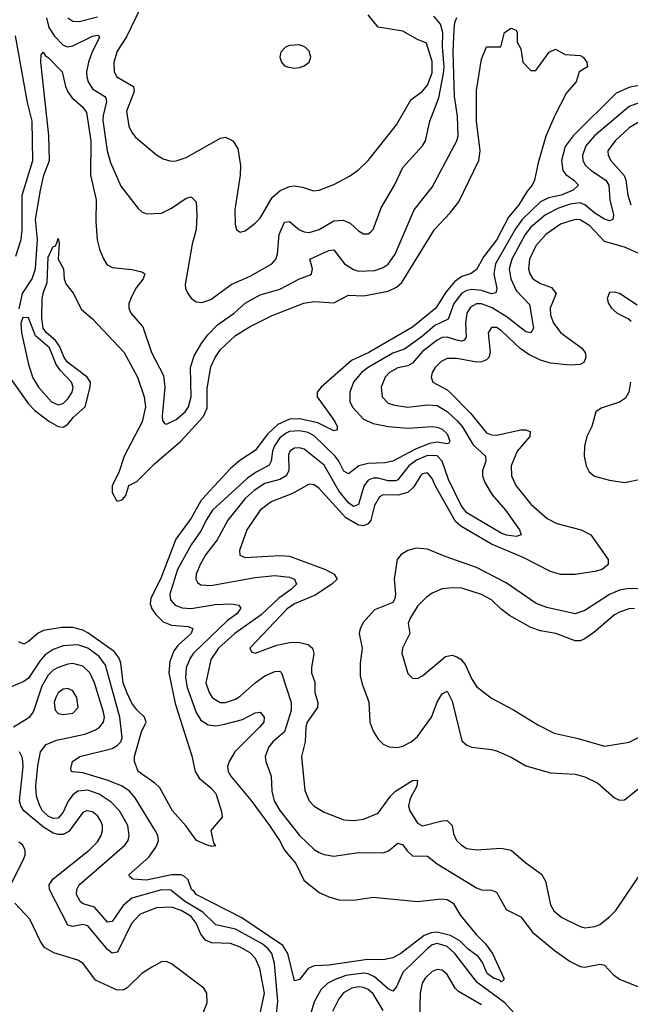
# Model space of a CAD drawing. Header units: inches. Extents: x 1552611 to 1694776, y 811966 to 917215.
# Tile 216 of 256: x 1581534 to 1584014, y 892724 to 896722. Entities that reach past the tile are written whole.
import ezdxf

# ---------------------------------------------------------------- set-up
doc = ezdxf.new("R2010")
doc.units = ezdxf.units.IN
doc.header["$MEASUREMENT"] = 0
doc.layers.add('B5889', color=7, linetype='Continuous')

msp = doc.modelspace()

# ---------------------------------------------------------------- linework, layer by layer
at = {"layer": 'B5889', "color": 5}
for points, elevation in [([(1582025.1, 896770), (1581967.2, 896652.8), (1581930, 896593.7), (1581916.6, 896550), (1581917.6, 896510), (1581928.6, 896490), (1581995.9, 896450), (1581998.3, 896430), (1581967.8, 896350), (1581977.6, 896290), (1581990, 896263.6), (1582004.8, 896244.8), (1582090, 896172.6), (1582116.3, 896156.3), (1582147.7, 896147.7), (1582170, 896148.5), (1582210, 896161.9), (1582350, 896241.3), (1582370, 896244.6), (1582399.3, 896230), (1582419.3, 896199.3), (1582431.1, 896130), (1582429.3, 896090.7), (1582408.1, 895950), (1582409.1, 895890), (1582414, 895870), (1582430, 895859.3), (1582450, 895864.4), (1582490, 895895.6), (1582510, 895916), (1582559.7, 896000.3), (1582591.9, 896028.1), (1582630, 896044.2), (1582650, 896047.3), (1582682.5, 896042.5), (1582726.7, 896026.7), (1582750, 896029.3), (1582810, 896052.8), (1582873.2, 896086.8), (1582910, 896112.1), (1582948.9, 896150), (1583064.9, 896295.1), (1583123.2, 896396.8), (1583170, 896431.9), (1583190, 896456.3), (1583210, 896506), (1583210, 896551.5), (1583186.9, 896626.9), (1583150, 896641), (1583090, 896674.8), (1582990, 896690.8), (1582950, 896741)], 880), ([(1581532.1, 895547.9), (1581545.2, 895610), (1581584.6, 895670), (1581597.9, 895710), (1581605.8, 895830), (1581598.6, 895910), (1581617.7, 896030), (1581632.5, 896090), (1581655.2, 896150), (1581651.7, 896251.7), (1581619.9, 896550), (1581620.7, 896579.3), (1581629, 896590), (1581636.6, 896576.6), (1581650, 896568.3), (1581706.1, 896510), (1581719.9, 896450), (1581729, 896429), (1581746.2, 896406.2), (1581790, 896366.6), (1581805, 896345), (1581822.4, 896230), (1581821.1, 896090), (1581844.9, 895990), (1581843.1, 895903.1), (1581848.7, 895828.7), (1581857.6, 895790), (1581873.3, 895753.3), (1581888.1, 895728.1), (1581910, 895715.5), (1581990, 895707.7), (1582030, 895698.7), (1582041.6, 895690), (1582035.6, 895670), (1582006.7, 895633.3), (1581986.3, 895593.7), (1581977.8, 895570), (1581977.4, 895550), (1581985.8, 895530), (1582034.2, 895474.2), (1582069, 895370), (1582117.3, 895277.3), (1582123.4, 895230), (1582111.9, 895111.9), (1582114.3, 895094.3), (1582122.7, 895082.7), (1582130, 895079), (1582170, 895098.7), (1582205.6, 895130), (1582219.6, 895150), (1582229.9, 895190), (1582227.3, 895310), (1582242.6, 895357.4), (1582273.7, 895410), (1582297.8, 895442.2), (1582337.3, 895482.7), (1582405.2, 895530), (1582449.6, 895570.4), (1582510, 895604.3), (1582590, 895627.3), (1582670, 895669.5), (1582713.8, 895686.2), (1582719.7, 895690), (1582723.7, 895710), (1582712.1, 895750), (1582790, 895784.6), (1582810, 895787), (1582852.7, 895730), (1582890, 895707.2), (1582910, 895701.1), (1582975.9, 895704.1), (1583010, 895715.3), (1583030, 895728.9), (1583059.5, 895770), (1583136.5, 895950), (1583210, 896041.5), (1583309.2, 896230), (1583315.1, 896250), (1583312.7, 896330), (1583300.4, 896410), (1583294.8, 896590), (1583298.4, 896681.6), (1583301.3, 896710), (1583308.9, 896731.1)], 840), ([(1581642.4, 896730), (1581652.4, 896690), (1581675.5, 896655.5), (1581710, 896618.8), (1581730, 896611.4), (1581750, 896615), (1581830, 896655), (1581850, 896659.2), (1581855.9, 896655.9), (1581857.7, 896650), (1581828.4, 896591.6), (1581813.8, 896550), (1581805.3, 896510), (1581805.9, 896490), (1581811.7, 896470), (1581830, 896440.5), (1581880.2, 896410), (1581883.7, 896403.7), (1581886.7, 896390), (1581872.4, 896332.4), (1581872.1, 896312.1), (1581889.7, 896189.7), (1581902.2, 896142.2), (1581945.3, 896045.3), (1582015.3, 895955.3), (1582030, 895941.1), (1582050, 895933.8), (1582110, 895936.5), (1582150, 895956), (1582210, 895997.6), (1582230, 896003.1), (1582250, 895982.8), (1582253.5, 895926.5), (1582250.9, 895870), (1582234.4, 895810), (1582206.4, 895646.4), (1582207.2, 895630), (1582216.4, 895610), (1582230, 895590.6), (1582250, 895576.4), (1582274.2, 895574.2), (1582310, 895585.4), (1582392.9, 895647.1), (1582470, 895680.4), (1582557.4, 895730), (1582573.7, 895750), (1582581.5, 895770), (1582587.8, 895850), (1582610, 895899.2), (1582630, 895902), (1582670, 895868.4), (1582690, 895860.1), (1582710, 895858.1), (1582750, 895869.5), (1582810, 895905.1), (1582847.3, 895907.3), (1582876.1, 895896.1), (1582910, 895864.2), (1582930, 895852), (1582950, 895852.2), (1582959.8, 895860.2), (1582970, 895870.6), (1583001.5, 895958.5), (1583055.7, 896050), (1583090, 896121.7), (1583170, 896209.3), (1583182.5, 896230), (1583199.3, 896310), (1583235.8, 896404.2), (1583256, 896504), (1583257.9, 896530), (1583250.9, 896610), (1583252.8, 896670), (1583243.2, 896703.2), (1583216.1, 896736.1)], 860), ([(1581728.7, 896730), (1581750, 896715.2), (1581775.1, 896715.1), (1581850, 896733.9)], 880), ([(1581492.4, 895270), (1581570, 895161.9), (1581595, 895135), (1581652.3, 895092.3), (1581690, 895069.7), (1581710, 895067), (1581730, 895079.9), (1581752.4, 895107.6), (1581799.7, 895150), (1581820.6, 895230), (1581821.7, 895250), (1581807.6, 895270), (1581729.2, 895330), (1581714.1, 895350), (1581696, 895396), (1581679.8, 895419.8), (1581643.3, 895450), (1581629.2, 895470), (1581624, 895510), (1581625.2, 895590), (1581630, 895615.8), (1581645.3, 895654.7), (1581650, 895758), (1581670, 895801.1), (1581677.5, 895802.5), (1581684.9, 895815.1), (1581690, 895834), (1581693.9, 895813.9), (1581690.2, 895750), (1581712.3, 895710), (1581714, 895670), (1581720.9, 895650), (1581751.2, 895611.2), (1581784.7, 895544.7), (1581830, 895507.2), (1581958.7, 895370), (1582011.8, 895270), (1582039.7, 895190), (1582045.2, 895150), (1582031.1, 895088.9), (1581957.9, 894950), (1581936.4, 894883.6), (1581909.7, 894830), (1581910, 894802.6), (1581926.6, 894770), (1581930, 894766.6), (1581950, 894772.4), (1581965.4, 894790), (1581976.8, 894830), (1582010, 894846.9), (1582081.4, 894918.6), (1582188, 895010), (1582279.7, 895110), (1582295.4, 895144.6), (1582295.6, 895224.4), (1582310, 895312.8), (1582327.4, 895350), (1582350, 895383), (1582410, 895439), (1582470, 895476.6), (1582558.9, 895521.1), (1582688.5, 895571.5), (1582730, 895577.3), (1582810, 895572.4), (1582870, 895603.5), (1582930, 895601), (1583030, 895620.1), (1583064.6, 895635.4), (1583085.8, 895654.2), (1583219.4, 895870), (1583283, 895937), (1583317.5, 895982.5), (1583399.5, 896150), (1583403.8, 896190), (1583388.9, 896310), (1583390, 896434), (1583410, 896562), (1583430, 896612), (1583488, 896612), (1583503, 896670), (1583530, 896687.2), (1583550, 896679.5), (1583555, 896670), (1583554.6, 896630), (1583570, 896602.8), (1583578, 896550), (1583610, 896515.5), (1583630, 896516), (1583684, 896590), (1583710, 896602), (1583750, 896581), (1583810, 896576.4), (1583822.8, 896570), (1583837.3, 896550), (1583841, 896530), (1583806.8, 896510), (1583794.8, 896470), (1583755.5, 896424.5), (1583707.2, 896332.8), (1583671.1, 896248.9), (1583640, 896140), (1583625.2, 896070), (1583615.8, 896050), (1583594.7, 896025.3), (1583561.5, 895970), (1583519.5, 895920.5), (1583472.2, 895830), (1583419, 895761), (1583390, 895708.2), (1583368, 895692), (1583330, 895678.7), (1583301.7, 895658.3), (1583264.3, 895615.7), (1583223.9, 895550), (1583130, 895473.7), (1582951.4, 895370), (1582881.6, 895338.4), (1582758, 895230), (1582742.2, 895210), (1582741.7, 895190), (1582814.4, 895090), (1582824, 895070), (1582822.8, 895057.2), (1582810, 895052.8), (1582745.2, 895085.2), (1582670, 895101.1), (1582630, 895099.5), (1582581.9, 895078.1), (1582541.1, 895038.9), (1582490, 894972.5), (1582427.9, 894932.1), (1582390, 894899.4), (1582290, 894791.8), (1582270, 894767.8), (1582230, 894698.1), (1582167.9, 894612.1), (1582106.2, 894450), (1582066.1, 894373.9), (1582063.8, 894350), (1582070.5, 894330), (1582086.3, 894306.3), (1582117, 894277), (1582150, 894263.5), (1582218, 894258), (1582237.4, 894250), (1582230.9, 894230), (1582177.8, 894182.2), (1582160.6, 894159.4), (1582143.4, 894116.6), (1582140.2, 894070), (1582165, 893945), (1582233.1, 893733.1), (1582246, 893670), (1582263.1, 893643.1), (1582310, 893603.8), (1582330, 893579.7), (1582353.4, 893506.6), (1582356.5, 893483.5), (1582310.4, 893429.6), (1582320.5, 893380.5), (1582328.1, 893368.9)], 820), ([(1581518.7, 895761.3), (1581540.1, 895830), (1581544.4, 895870), (1581543.9, 896010), (1581586.8, 896150), (1581584.2, 896310), (1581565, 896385), (1581516.3, 896656.3)], 860), ([(1584050, 896455.2), (1584012.1, 896447.9), (1583957.1, 896422.9), (1583782.2, 896250), (1583750, 896206.3), (1583734.7, 896150), (1583740.1, 896110), (1583752.9, 896092.9), (1583785.2, 896070), (1583803.5, 896050), (1583782.5, 896030), (1583733.8, 896010), (1583682.1, 895997.9), (1583650, 895982.1), (1583575, 895910), (1583547.2, 895872.8), (1583466, 895730), (1583460.4, 895690), (1583472, 895630), (1583467.3, 895612.7), (1583450, 895609.3), (1583410, 895621.8), (1583370, 895625.8), (1583350, 895621.8), (1583330, 895611.3), (1583297.2, 895570), (1583274.4, 895505.6), (1583219.6, 895480.4), (1583170, 895436.9), (1583096.4, 895383.6), (1583050, 895367.7), (1582949, 895310), (1582921.9, 895290), (1582889.6, 895250), (1582875, 895210), (1582875.4, 895170), (1582886.8, 895146.8), (1582930, 895100.3), (1582970, 895083), (1583030.1, 895070.1), (1583110, 895063.7), (1583210, 895070.1), (1583230, 895067), (1583250, 895059.1), (1583270, 895040.6), (1583280.6, 895010), (1583277, 895003), (1583270, 894999.4), (1583230, 895006.4), (1583198.4, 895001.6), (1583141.4, 894978.6), (1583050, 894929.1), (1583017.4, 894922.6), (1582950, 894919.9), (1582911.1, 894910), (1582870, 894877.8), (1582850, 894888.2), (1582830.3, 894930), (1582815.1, 894950), (1582730, 895031.9), (1582705.2, 895045.2), (1582670, 895052.8), (1582630.3, 895049.7), (1582616.4, 895043.6), (1582590, 895023.7), (1582568.7, 894991.3), (1582561.1, 894970), (1582555.6, 894930), (1582546.8, 894913.2), (1582494.6, 894885.4), (1582459.7, 894860.3), (1582317.2, 894730), (1582291.2, 894690), (1582271.5, 894648.5), (1582229.8, 894590.2), (1582174.6, 894490), (1582143.4, 894390), (1582146.2, 894366.2), (1582165.3, 894345.3), (1582193.6, 894333.6), (1582230, 894330.8), (1582327.8, 894347.8), (1582394, 894350), (1582424.2, 894344.2), (1582432.2, 894332.2), (1582415.2, 894310), (1582378.1, 894281.9), (1582239.7, 894150), (1582226.2, 894130), (1582209.7, 894090), (1582207.2, 894050), (1582213.6, 894010), (1582250, 893908.5), (1582270, 893877.9), (1582299.1, 893859.1), (1582330, 893854.4), (1582360.3, 893859.7), (1582439.2, 893880.8), (1582490, 893907.2), (1582510, 893910.2), (1582526.7, 893890), (1582525.4, 893870), (1582508.5, 893850), (1582407.9, 893750), (1582385, 893710), (1582378.4, 893690), (1582380.7, 893670), (1582391.5, 893650), (1582472.5, 893552.5), (1582548.8, 893450), (1582589.3, 893389.3), (1582609.2, 893350), (1582656.1, 893296.1), (1582687.7, 893227.7), (1582750, 893178.8), (1582790, 893160.1), (1582830, 893148.9), (1582890, 893147.5), (1582970, 893159), (1583150, 893141.8), (1583247.5, 893152.5), (1583270.4, 893150.4), (1583294.5, 893134.5), (1583324.5, 893084.5), (1583387.6, 893007.6), (1583425.6, 892970), (1583454.8, 892930), (1583500.4, 892830), (1583498.7, 892821.3), (1583490, 892815.1), (1583482.3, 892822.3), (1583458.9, 892830), (1583432.4, 892850), (1583413.9, 892893.9), (1583397.5, 892917.5), (1583354, 892950), (1583322.1, 892982.1), (1583283.9, 893003.9), (1583230, 893017.4), (1583205, 893015), (1583176.5, 893003.5), (1583081.6, 892930), (1583050, 892913.7), (1583010, 892905), (1582946.9, 892906.9), (1582790, 892883.5), (1582730, 892880.4), (1582705.8, 892870), (1582670, 892825.7), (1582650, 892819.7), (1582623.3, 892930), (1582602.5, 892962.5), (1582435.6, 893075.6), (1582251.3, 893170), (1582243, 893183), (1582231.8, 893190), (1582218, 893230), (1582203.9, 893243.9), (1582189.9, 893249.9), (1582150, 893249.9), (1582048.6, 893228.6), (1581993, 893233), (1581981.4, 893241.4), (1581976.9, 893250), (1582058.4, 893321.6), (1582090, 893366.7), (1582097.4, 893390), (1582094.3, 893410), (1582083.6, 893430), (1582002.8, 893562.8), (1581979.5, 893590), (1581950.4, 893610.4), (1581893.6, 893633.6), (1581790, 893663.9), (1581747.8, 893667.8), (1581743.6, 893670), (1581742, 893682), (1581748.7, 893710), (1581778, 893730), (1581910, 893762.9), (1581930, 893774.7), (1581944.1, 893790), (1581950, 893806), (1581941, 893890), (1581881.7, 894101.7), (1581856.8, 894136.8), (1581810, 894170.6), (1581770, 894183.3), (1581710, 894179.2), (1581670, 894165), (1581637.1, 894142.9), (1581618, 894122), (1581570, 894049.1), (1581550, 894035.2), (1581490, 894008.9)], 840), ([(1584050, 896384.8), (1584010.1, 896369.9), (1583869.1, 896250), (1583834.2, 896210), (1583819.4, 896170), (1583821.7, 896150), (1583832.3, 896130), (1583854.7, 896110), (1583915.1, 896070), (1583926.5, 896050), (1583930.5, 895990), (1583945.3, 895930), (1583943.1, 895910), (1583930, 895905.2), (1583910, 895911.6), (1583870, 895936.2), (1583830, 895969.9), (1583810, 895977.8), (1583770, 895973.5), (1583723.2, 895956.8), (1583670, 895929.6), (1583610, 895878.8), (1583587.4, 895850), (1583532.6, 895750), (1583522.6, 895710), (1583528.3, 895670), (1583550, 895622.4), (1583605.3, 895565.3), (1583621, 895470), (1583610.4, 895450), (1583590, 895455), (1583514.6, 895514.6), (1583452.6, 895552.6), (1583410, 895568.6), (1583390, 895568.4), (1583365.3, 895554.7), (1583350.1, 895530), (1583344.1, 895490), (1583347.6, 895432.4), (1583338.7, 895421.3), (1583330, 895417), (1583310, 895420.1), (1583270, 895432.9), (1583250, 895431.8), (1583230, 895421.1), (1583170, 895375), (1583130, 895326.7), (1583110, 895316.4), (1583070, 895308), (1583036.6, 895290), (1583018.2, 895270), (1583001.5, 895230), (1583005.6, 895190), (1583030, 895164.8), (1583056.3, 895156.3), (1583110, 895148.9), (1583190, 895158.2), (1583230, 895155.2), (1583270, 895130.5), (1583312.5, 895092.5), (1583330.8, 895070), (1583375.5, 894995.5), (1583425.8, 894950), (1583427.5, 894930), (1583413.3, 894890), (1583413.9, 894870), (1583423.2, 894843.2), (1583453.3, 894793.3), (1583507, 894730), (1583564, 894650), (1583570.2, 894629.8), (1583550, 894623.7), (1583510.7, 894629.3), (1583490, 894636.9), (1583350, 894719.5), (1583326.7, 894750), (1583275.5, 894855.5), (1583250.1, 894930.1), (1583230, 894951.4), (1583190, 894952), (1583146.2, 894933.8), (1583114.4, 894910), (1583070, 894853.3), (1583062.4, 894850), (1583030.7, 894849.3), (1582990, 894860.4), (1582970, 894860.3), (1582950, 894852.6), (1582932.4, 894827.6), (1582910, 894753.8), (1582890, 894745.9), (1582870, 894759.7), (1582829.6, 894809.6), (1582770, 894913), (1582690, 894978.2), (1582670, 894983.9), (1582650, 894982.7), (1582631, 894970), (1582625.2, 894954.8), (1582626.8, 894890), (1582615.6, 894870), (1582590, 894855.3), (1582530, 894838.8), (1582486.1, 894810), (1582450, 894778.3), (1582378.9, 894690), (1582335.6, 894610), (1582289.6, 894550), (1582267.2, 894510), (1582250.8, 894470), (1582249.5, 894450), (1582256.5, 894436.5), (1582270, 894426.9), (1582310, 894425.1), (1582490, 894457.2), (1582570, 894465.9), (1582630, 894458.4), (1582650.2, 894450), (1582656.2, 894436.2), (1582658.2, 894430), (1582637.3, 894410), (1582586.6, 894373.4), (1582514.2, 894305.8), (1582408.2, 894230), (1582340.8, 894170), (1582310, 894124), (1582290.1, 894030), (1582303.1, 893990), (1582315.6, 893970), (1582348.5, 893950), (1582370, 893949), (1582410, 893963.1), (1582430, 893975.5), (1582490.5, 894030), (1582530, 894058), (1582570, 894075.4), (1582590, 894076.9), (1582597.2, 894070), (1582636.2, 893950), (1582637.1, 893917.1), (1582609.4, 893830.6), (1582561.6, 893790), (1582546.4, 893770), (1582531.6, 893730), (1582533.7, 893710), (1582555.4, 893650), (1582557.8, 893590), (1582567.9, 893550), (1582590, 893511.8), (1582670, 893410.2), (1582730, 893353.5), (1582750, 893340.6), (1582770, 893332.5), (1582810, 893326), (1582910, 893340.9), (1583010, 893339.8), (1583032.5, 893347.5), (1583070, 893378.3), (1583090, 893371.6), (1583107.3, 893347.3), (1583130, 893327.8), (1583190, 893325.4), (1583230, 893294), (1583390, 893197.4), (1583410, 893189.5), (1583450, 893187.8), (1583470, 893179.2), (1583509.7, 893109.7), (1583570, 893079.7), (1583617.1, 893017.1), (1583704.6, 892944.6), (1583770, 892897.7), (1583810, 892877.8), (1583830, 892875.2), (1583890, 892887.7), (1583910, 892882.6), (1583944.7, 892844.7), (1583970, 892825.8), (1584060.4, 892790)], 860), ([(1584050, 896306.5), (1584010, 896282.2), (1583952.3, 896230), (1583923.6, 896190), (1583923.9, 896170), (1583935.3, 896150), (1583988.7, 896088.7), (1583996.3, 896070), (1584003.9, 896010), (1584016.9, 895970)], 880), ([(1584070, 895763.4), (1583990, 895798.6), (1583910, 895821.2), (1583850, 895885), (1583810, 895908.7), (1583790, 895910.3), (1583730, 895891.4), (1583670.7, 895850), (1583630, 895803.7), (1583604.1, 895750), (1583600.8, 895710), (1583606, 895690), (1583618.8, 895670), (1583650, 895650.6), (1583694.6, 895634.6), (1583713, 895610), (1583689, 895550), (1583690, 895522), (1583701.7, 895490), (1583732.5, 895450), (1583816.3, 895390), (1583830.8, 895370), (1583833.1, 895350), (1583825.2, 895330), (1583810, 895321.5), (1583770, 895319), (1583690, 895327.1), (1583650, 895339.9), (1583602, 895362), (1583566.2, 895386.2), (1583490, 895460.5), (1583470, 895471.6), (1583450, 895472.3), (1583437.4, 895450), (1583444.6, 895370), (1583439.1, 895350), (1583430, 895340.4), (1583410, 895332.4), (1583390, 895331.3), (1583310, 895345.8), (1583270, 895345.8), (1583245.9, 895334.1), (1583221.4, 895310), (1583208.9, 895290), (1583205.4, 895270), (1583212.3, 895250), (1583270, 895218.6), (1583285, 895205), (1583364.4, 895124.4), (1583430, 895045.1), (1583450, 895035.9), (1583470, 895035), (1583570, 895056), (1583590, 895056.8), (1583607.2, 895050), (1583605.8, 895030), (1583555.3, 894970), (1583530.9, 894910.9), (1583531.9, 894870), (1583549.5, 894830), (1583610, 894755.3), (1583676.6, 894696.6), (1583716, 894676), (1583814, 894650), (1583853.6, 894630), (1583924.9, 894530), (1583924.2, 894510), (1583899.6, 894490), (1583870, 894480.9), (1583790, 894468.7), (1583730, 894469.6), (1583690, 894481.5), (1583578.5, 894538.5), (1583450, 894592.6), (1583326.1, 894666.1), (1583303.9, 894683.9), (1583222.2, 894830), (1583210, 894859.2), (1583190, 894881.7), (1583170, 894877.6), (1583161.6, 894870), (1583135.2, 894824.8), (1583110, 894801.6), (1583070, 894790.8), (1583010, 894793.3), (1582995.1, 894784.9), (1582974.8, 894750), (1582959.9, 894690), (1582950, 894675), (1582930, 894667.1), (1582909.6, 894669.6), (1582859.3, 894699.3), (1582750, 894818.8), (1582730, 894833.2), (1582710, 894836.1), (1582642.4, 894797.6), (1582556, 894764), (1582510.7, 894730), (1582456.6, 894650), (1582426.1, 894566.1), (1582428, 894548), (1582450, 894537.8), (1582590, 894546.4), (1582630, 894543.3), (1582775.8, 894490), (1582811.3, 894470), (1582822.8, 894450), (1582802.3, 894430), (1582734.5, 894385.5), (1582650, 894350.9), (1582619.9, 894330), (1582468.9, 894170), (1582475.5, 894155.5), (1582490.5, 894150.5), (1582577.9, 894182.1), (1582630, 894193.3), (1582664.9, 894195.1), (1582705.8, 894185.8), (1582722.8, 894170), (1582728.1, 894148.1), (1582718.5, 894090), (1582719.5, 894070), (1582732.3, 894032.3), (1582732.7, 893990), (1582745.5, 893950), (1582743.4, 893930), (1582701.3, 893870), (1582695.7, 893850), (1582693.8, 893790), (1582678.8, 893730), (1582691.9, 893591.9), (1582710.2, 893550.2), (1582730, 893528.2), (1582770, 893504.7), (1582850, 893473.8), (1582890, 893471), (1582930, 893476), (1582990, 893500.9), (1583039.7, 893570), (1583060.4, 893590), (1583130, 893633.6), (1583150, 893634.2), (1583147.5, 893610), (1583120.5, 893559.5), (1583113.2, 893530), (1583118.2, 893510), (1583150, 893459.8), (1583170, 893449.5), (1583249.4, 893469.4), (1583270.6, 893470.6), (1583290, 893450.3), (1583296.5, 893416.5), (1583307.7, 893390), (1583328, 893370), (1583350, 893357.4), (1583390, 893351.7), (1583490, 893357.8), (1583530.3, 893350), (1583590, 893298.9), (1583653.2, 893253.2), (1583670, 893224.9), (1583690, 893128.4), (1583704.2, 893104.2), (1583736.6, 893076.6), (1583810, 893039.7), (1583830, 893034.6), (1583870, 893040.1), (1583890, 893048.9), (1583930, 893078.9), (1583954.9, 893105.1), (1584070, 893275.8)], 880), ([(1584042.2, 895562.2), (1583970, 895609.6), (1583950, 895615.4), (1583930, 895613.6), (1583920.4, 895590), (1583925.3, 895570), (1583938.4, 895550), (1583960.5, 895530), (1584007.4, 895507.4), (1584018.1, 895498.1)], 920), ([(1584014.7, 895250), (1584008.3, 895210), (1583994.6, 895185.4), (1583970, 895168.6), (1583895.7, 895144.3), (1583873.8, 895130), (1583857.8, 895070), (1583837, 895030), (1583827.8, 894990), (1583826.7, 894950), (1583834.4, 894910), (1583846.6, 894886.6), (1583868.8, 894868.8), (1583930, 894851.8), (1583990, 894843.2), (1584070, 894859)], 920), ([(1584111.6, 894408.4), (1584010, 894412.7), (1583970, 894405.9), (1583930, 894387.8), (1583830, 894322.5), (1583790, 894309), (1583675.2, 894335.2), (1583631.5, 894351.5), (1583510, 894435.8), (1583390, 894498), (1583262, 894542), (1583190, 894572.1), (1583144.4, 894575.6), (1583110, 894566.8), (1583084, 894550), (1583067.6, 894530), (1583054.5, 894450), (1583061, 894390), (1583058.2, 894370), (1583050, 894356.1), (1582974.6, 894325.4), (1582930, 894275.6), (1582916.3, 894250), (1582913.2, 894230), (1582924.4, 894170), (1582916.2, 894110), (1582917.4, 894057.4), (1582924.7, 894024.7), (1582952.3, 893952.3), (1582955.9, 893870), (1582970, 893832.7), (1582990, 893800.3), (1583010, 893780.9), (1583034.8, 893770), (1583067.3, 893767.3), (1583090, 893771.7), (1583123.5, 893790), (1583150, 893811.6), (1583206, 893890), (1583229.1, 893950.9), (1583243.9, 893976.1), (1583250, 893985), (1583270, 893995.2), (1583290, 893955.3), (1583330, 893793.7), (1583350, 893776.1), (1583370, 893768.4), (1583450, 893759.3), (1583470, 893753.2), (1583530, 893727.5), (1583590, 893692.9), (1583690, 893664), (1583790, 893658.7), (1583830, 893647.8), (1583881.9, 893621.9), (1583950, 893562.4), (1583970, 893553.6), (1583990, 893554.2), (1584070, 893618.6)], 920), ([(1584031.8, 894331.8), (1584010, 894329.9), (1583970, 894316.6), (1583950, 894304.9), (1583866.3, 894233.7), (1583830, 894207.9), (1583810, 894199.8), (1583790, 894200.2), (1583711.8, 894230), (1583650, 894240.2), (1583610, 894253.6), (1583523.5, 894303.5), (1583489, 894329), (1583450, 894367), (1583410, 894388.6), (1583330, 894413.3), (1583290, 894415.2), (1583249.4, 894410.6), (1583210, 894393.3), (1583184.5, 894375.5), (1583150, 894341.1), (1583118.4, 894290), (1583111.3, 894270), (1583118, 894230), (1583089.4, 894170.6), (1583086.4, 894150), (1583110, 894068), (1583130, 894048.4), (1583150, 894047), (1583170, 894058), (1583263.8, 894136.2), (1583290, 894141.6), (1583310, 894135.4), (1583325.5, 894125.5), (1583343.8, 894103.8), (1583370, 894044.9), (1583390, 894014.4), (1583450, 893967.4), (1583539.8, 893919.8), (1583638.6, 893858.6), (1583705, 893825), (1583803, 893803), (1583910, 893772.2), (1584010, 893788.8), (1584077.2, 893822.8)], 940), ([(1582328.1, 893368.9), (1582315.6, 893364.4), (1582296, 893370), (1582251.6, 893390), (1582209.2, 893449.2), (1582154, 893510), (1582102.6, 893602.6), (1582082.3, 893622.3), (1582014.8, 893670), (1582000.8, 893710), (1582000.3, 893730), (1582028.3, 893830), (1582048.1, 893870), (1582041.4, 893890), (1582010, 893919.9), (1581990, 893946.6), (1581970, 893987.8), (1581954.2, 894030), (1581944.3, 894110), (1581937.3, 894130), (1581916.9, 894156.9), (1581810, 894232.3), (1581790, 894242.8), (1581750, 894253.9), (1581705.3, 894254.7), (1581630, 894241.6), (1581608.4, 894231.6), (1581570, 894197.2), (1581550, 894186), (1581530, 894196.1)], 820), ([(1582568.8, 892610), (1582583, 892737), (1582569, 892890), (1582558.4, 892930), (1582543.6, 892950), (1582518.9, 892970), (1582410, 893029), (1582330, 893047.1), (1582277.9, 893097.9), (1582202.6, 893142.6), (1582147.5, 893187.5), (1582110, 893188.6), (1581990, 893154.8), (1581954.4, 893125.6), (1581910, 893060.2), (1581890, 893057.3), (1581838.2, 893118.2), (1581792.3, 893132.3), (1581780.8, 893140.8), (1581764.2, 893170), (1581765.4, 893190), (1581775.7, 893210), (1581960.9, 893370), (1581973.9, 893390), (1581978.6, 893410), (1581972.6, 893450), (1581938.8, 893510), (1581905, 893545), (1581857.3, 893577.3), (1581810, 893593.4), (1581770, 893590.3), (1581750, 893575.3), (1581731.3, 893548.7), (1581710, 893504.2), (1581690, 893480.2), (1581670, 893478.6), (1581650, 893488.1), (1581627.1, 893510), (1581615.1, 893530), (1581602, 893570), (1581599.8, 893610), (1581606.9, 893693.1), (1581618.9, 893750), (1581641.5, 893778.5), (1581682.9, 893797.1), (1581798.9, 893821.1), (1581841.7, 893838.3), (1581858, 893850), (1581873.7, 893870), (1581877.8, 893890), (1581874.7, 893910), (1581837.6, 894030), (1581818.3, 894070), (1581790, 894097.2), (1581750, 894107.4), (1581730, 894105.7), (1581690, 894092.4), (1581670, 894080.6), (1581650, 894061.2), (1581624.4, 894015.6), (1581590, 893915.1), (1581571.7, 893888.3), (1581560, 893880), (1581508.5, 893850)], 860), ([(1582510, 892686.4), (1582528.3, 892770), (1582509.7, 892869.7), (1582491.6, 892910), (1582470, 892933.7), (1582430, 892956.6), (1582390, 892971), (1582313.7, 892973.7), (1582290, 892983.7), (1582270, 893008.8), (1582250, 893053.5), (1582230, 893080.5), (1582190, 893105.7), (1582150, 893118.7), (1582090, 893116), (1582023.7, 893090), (1581988.2, 893051.8), (1581935.8, 892944.2), (1581930, 892936.5), (1581910, 892931.9), (1581890, 892946.2), (1581810, 893043.1), (1581790, 893048), (1581750, 893039.6), (1581730, 893045), (1581654.2, 893190), (1581654, 893210), (1581670, 893233.1), (1581815.9, 893350), (1581850, 893383.5), (1581865.4, 893410), (1581870.4, 893430), (1581869.9, 893450), (1581862.7, 893470), (1581849.9, 893490), (1581830, 893505.8), (1581805.3, 893510), (1581790, 893503.7), (1581733.9, 893426.1), (1581710, 893413.6), (1581690, 893413.1), (1581670, 893419.5), (1581630, 893443.4), (1581551.1, 893510), (1581537.8, 893530), (1581532.7, 893550), (1581548, 893690), (1581544.6, 893724.6), (1581532.5, 893750)], 880), ([(1581501.7, 893218.3), (1581547.7, 893310), (1581555.6, 893330), (1581556.6, 893350), (1581546.6, 893370), (1581530, 893383.2)], 920), ([(1582253.6, 892626.4), (1582295.2, 892730), (1582293.6, 892770), (1582282, 892790), (1582150, 892888.7), (1582130, 892898), (1582110, 892896.8), (1582070, 892875.7), (1582030, 892849.2), (1581970, 892791.8), (1581956.3, 892783.7), (1581930, 892782.1), (1581841.7, 892821.7), (1581791, 892890), (1581770, 892904.2), (1581673, 892933), (1581635.2, 892955.2), (1581618.9, 892978.9), (1581575.3, 893070), (1581514.5, 893134.5)], 920), ([(1583570, 892658.9), (1583504.2, 892730), (1583392.5, 892812.5), (1583301.5, 892930), (1583270, 892959.1), (1583230, 892970.6), (1583210, 892965.3), (1583190, 892951.4), (1583090, 892853.5), (1583064.5, 892795.5), (1583050, 892777.8), (1583030, 892787.8), (1582975.5, 892835.5), (1582950, 892847.6), (1582930.8, 892850.8), (1582859.3, 892840.7), (1582814.7, 892825.3), (1582785.9, 892810), (1582757, 892783), (1582730, 892733.8), (1582674.3, 892545.7)], 860), ([(1583410, 892722.6), (1583316.3, 892776.3), (1583303, 892790), (1583270, 892844.8), (1583250, 892862.5), (1583230, 892866.3), (1583210, 892857.3), (1583181, 892830), (1583168.8, 892810), (1583160.1, 892770), (1583158.1, 892670)], 880), ([(1583010, 892699.4), (1582970, 892766.4), (1582950, 892784), (1582930, 892793.2), (1582910, 892795.3), (1582882.9, 892790), (1582849.3, 892770.7), (1582830, 892746.8), (1582805.1, 892694.9)], 880)]:
    msp.add_lwpolyline(points, dxfattribs=dict(at, elevation=elevation))
for points, elevation in [([(1582670, 896619.2), (1582630, 896617.2), (1582613.4, 896610), (1582594.4, 896590), (1582590.4, 896570), (1582597.6, 896550), (1582610, 896534.9), (1582621, 896530), (1582650, 896525.2), (1582670, 896527.9), (1582690, 896534), (1582709.6, 896550), (1582716.4, 896570), (1582710, 896594), (1582694, 896610)], 920), ([(1581547.1, 895512.9), (1581538.8, 895490), (1581541.5, 895450), (1581570, 895322.4), (1581587.8, 895267.8), (1581610.1, 895230), (1581663.2, 895170), (1581690, 895157.9), (1581710, 895163.5), (1581730, 895181.9), (1581746.7, 895210), (1581751.1, 895230), (1581744.8, 895250), (1581698.5, 895298.5), (1581682.2, 895322.2), (1581654.3, 895390), (1581597.8, 895437.8), (1581570, 895511.9)], 840), ([(1581730, 894006.3), (1581710, 894003.4), (1581690, 893988.5), (1581680.5, 893970), (1581674.4, 893950), (1581678.4, 893918.4), (1581690, 893904.6), (1581710, 893900.5), (1581750, 893906.7), (1581771.4, 893930), (1581766.3, 893970), (1581750, 893996.8)], 880), ([(1582328.1, 893368.9), (1582330, 893366), (1582329.4, 893369.4)], 820)]:
    msp.add_lwpolyline(points, close=True, dxfattribs=dict(at, elevation=elevation))

doc.saveas('drawing.dxf')
